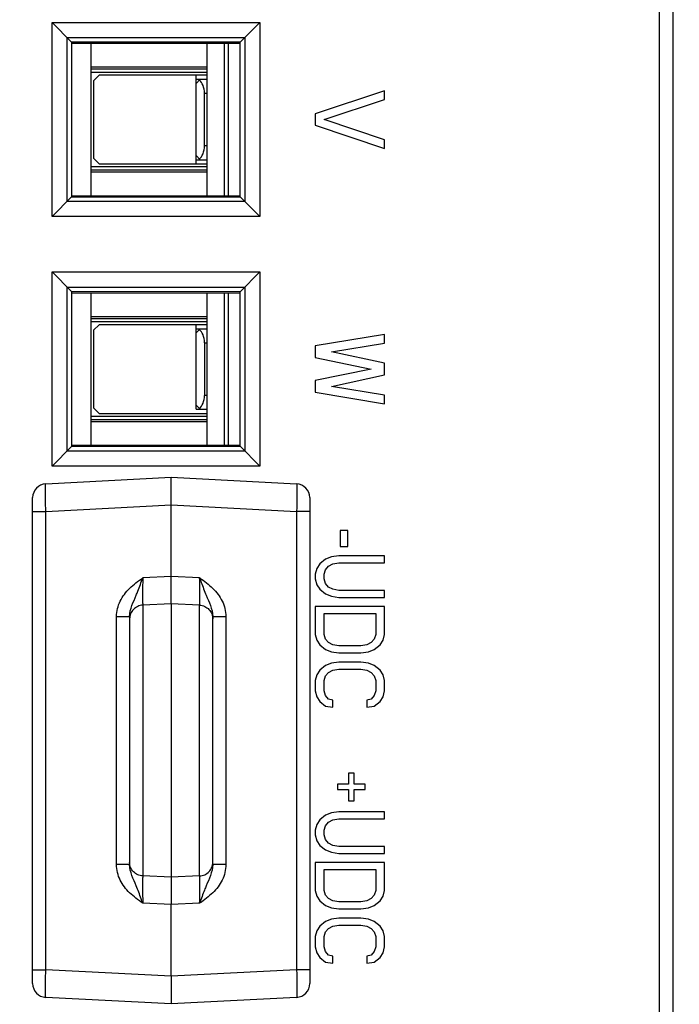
# Model space of a CAD drawing. Header units: millimetres. Extents: x 0 to 841, y 0 to 594.
# Tile 43 of 127: x 360 to 372, y 486 to 504. Entities that reach past the tile are written whole.
import ezdxf

# ---------------------------------------------------------------- set-up
doc = ezdxf.new("R2010")
doc.units = ezdxf.units.MM
doc.header["$LTSCALE"] = 46.255
doc.layers.get('0').update_dxf_attribs({"linetype": 'CONTINUOUS'})
for name, color, linetype in [('CHAMFERS', 7, 'CONTINUOUS'), ('DRAFTS', 7, 'CONTINUOUS'), ('ECAD_132B5722', 7, 'CONTINUOUS'), ('ROUNDS', 7, 'CONTINUOUS')]:
    doc.layers.add(name, color=color, linetype=linetype)
doc.styles.get("Standard").update_dxf_attribs({"font": 'txt', "width": 0.8})
doc.dimstyles.get("Standard").update_dxf_attribs({"dimtxt": 3.5, "dimasz": 3.5, "dimexe": 0.18, "dimexo": 0.0625, "dimgap": 0.09, "dimtad": 1, "dimdsep": 46, "dimtxsty": 'STANDARD', "dimblk": '_FILLED', "dimblk1": '_FILLED', "dimblk2": '_FILLED', "dimcen": 0.09, "dimclrt": 5, "dimadec": 0, "dimazin": 0, "dimtol": 1, "dimtp": 0.01, "dimtm": 0.01, "dimtfac": 1, "dimtofl": 0, "dimtmove": 0, "dimatfit": 3, "dimldrblk": '_FILLED', "dimfxl": 1, "dimtolj": 1, "dimarcsym": 0})

# ---------------------------------------------------------------- blocks, each defined once
blk = doc.blocks.new('_FILLED')
at = {"color": 0, "linetype": 'BYBLOCK'}
blk.add_solid([(0, 0), (-1, 0.1429), (-1, -0.1429)], dxfattribs=at)

msp = doc.modelspace()

# ---------------------------------------------------------------- linework, layer by layer
at = {"color": 7, "linetype": 'CONTINUOUS'}
for p, q in [((366.1912, 502.618), (364.9412, 502.2013)), ((366.1912, 502.4617), (366.1912, 502.618)), ((365.1008, 502.0971), (366.1912, 502.4617)), ((364.9412, 502.2013), (364.9412, 501.993)), ((364.9412, 501.993), (366.1912, 501.5763)), ((366.1912, 501.7326), (365.1008, 502.0971)), ((366.1912, 501.5763), (366.1912, 501.7326)), ((366.1912, 498.223), (364.9412, 498.0146)), ((365.2338, 497.9105), (366.1912, 498.0667)), ((366.1912, 498.0667), (366.1912, 498.223)), ((364.9412, 498.0146), (364.9412, 497.8063)), ((366.1912, 497.7021), (365.2338, 497.9105)), ((364.9412, 497.8063), (365.9519, 497.598)), ((366.1912, 497.4938), (366.1912, 497.7021)), ((365.9519, 497.598), (364.9412, 497.3896)), ((364.9412, 497.3896), (364.9412, 497.1813)), ((365.2338, 497.2855), (366.1912, 497.4938)), ((364.9412, 497.1813), (366.1912, 496.973)), ((366.1912, 497.1292), (365.2338, 497.2855)), ((366.1912, 496.973), (366.1912, 497.1292)), ((365.5263, 494.688), (365.3933, 494.688)), ((365.3933, 494.688), (365.3933, 494.3963)), ((365.5263, 494.3963), (365.5263, 494.688)), ((365.3933, 494.3963), (365.5263, 494.3963)), ((365.1274, 494.1671), (365.021, 494.0838)), ((365.2338, 494.2088), (365.1274, 494.1671)), ((365.3667, 494.2296), (365.2338, 494.2088)), ((366.1912, 494.2296), (365.3667, 494.2296)), ((366.1912, 494.1046), (366.1912, 494.2296)), ((364.9678, 494.0005), (364.9412, 493.8963)), ((365.021, 494.0838), (364.9678, 494.0005)), ((365.1008, 493.8963), (365.1274, 493.9796)), ((365.1274, 493.9796), (365.1806, 494.0421)), ((365.1806, 494.0421), (365.2604, 494.0838)), ((365.2604, 494.0838), (365.3667, 494.1046)), ((365.3667, 494.1046), (366.1912, 494.1046)), ((364.9412, 493.8963), (364.9412, 493.813)), ((364.9412, 493.813), (364.9678, 493.7088)), ((365.1008, 493.813), (365.1008, 493.8963)), ((365.1274, 493.7296), (365.1008, 493.813)), ((364.9678, 493.7088), (365.021, 493.6255)), ((365.021, 493.6255), (365.1274, 493.5421)), ((365.1806, 493.6671), (365.1274, 493.7296)), ((365.2604, 493.6255), (365.1806, 493.6671)), ((365.3667, 493.6046), (365.2604, 493.6255)), ((365.1274, 493.5421), (365.2338, 493.5005)), ((365.2338, 493.5005), (365.3667, 493.4796)), ((366.1912, 493.6046), (365.3667, 493.6046)), ((365.3667, 493.4796), (366.1912, 493.4796)), ((366.1912, 493.4796), (366.1912, 493.6046)), ((366.1912, 493.313), (364.9412, 493.313)), ((364.9412, 493.313), (364.9412, 492.813)), ((366.1912, 492.813), (366.1912, 493.313)), ((365.1008, 493.188), (366.0316, 493.188)), ((365.1008, 492.813), (365.1008, 493.188)), ((366.0316, 493.188), (366.0316, 492.813)), ((364.9412, 492.813), (364.9678, 492.7088)), ((365.1274, 492.7296), (365.1008, 492.813)), ((365.1806, 492.6671), (365.1274, 492.7296)), ((366.005, 492.7296), (365.9519, 492.6671)), ((366.0316, 492.813), (366.005, 492.7296)), ((366.1646, 492.7088), (366.1912, 492.813)), ((364.9678, 492.7088), (365.021, 492.6255)), ((365.021, 492.6255), (365.1274, 492.5421)), ((365.2604, 492.6255), (365.1806, 492.6671)), ((365.3667, 492.6046), (365.2604, 492.6255)), ((365.7657, 492.6046), (365.3667, 492.6046)), ((365.8721, 492.6255), (365.7657, 492.6046)), ((365.9519, 492.6671), (365.8721, 492.6255)), ((366.005, 492.5421), (366.1114, 492.6255)), ((366.1114, 492.6255), (366.1646, 492.7088)), ((365.1274, 492.5421), (365.2338, 492.5005)), ((365.2338, 492.5005), (365.3667, 492.4796)), ((365.3667, 492.4796), (365.7657, 492.4796)), ((365.7657, 492.4796), (365.8987, 492.5005)), ((365.8987, 492.5005), (366.005, 492.5421)), ((365.1274, 492.2505), (365.021, 492.1671)), ((365.2338, 492.2921), (365.1274, 492.2505)), ((365.3667, 492.313), (365.2338, 492.2921)), ((365.7657, 492.313), (365.3667, 492.313)), ((365.8987, 492.2921), (365.7657, 492.313)), ((366.005, 492.2505), (365.8987, 492.2921)), ((366.1114, 492.1671), (366.005, 492.2505)), ((364.9678, 492.0838), (364.9412, 491.9796)), ((365.021, 492.1671), (364.9678, 492.0838)), ((365.1008, 491.9796), (365.1274, 492.063)), ((365.1274, 492.063), (365.1806, 492.1255)), ((365.1806, 492.1255), (365.2604, 492.1671)), ((365.2604, 492.1671), (365.3667, 492.188)), ((365.3667, 492.188), (365.7657, 492.188)), ((365.7657, 492.188), (365.8721, 492.1671)), ((365.8721, 492.1671), (365.9519, 492.1255)), ((365.9519, 492.1255), (366.005, 492.063)), ((366.005, 492.063), (366.0316, 491.9796)), ((366.1646, 492.0838), (366.1114, 492.1671)), ((366.1912, 491.9796), (366.1646, 492.0838)), ((364.9412, 491.9796), (364.9412, 491.7921)), ((365.1008, 491.7921), (365.1008, 491.9796)), ((366.0316, 491.9796), (366.0316, 491.7921)), ((366.1912, 491.7921), (366.1912, 491.9796)), ((364.9412, 491.7921), (364.9678, 491.688)), ((364.9678, 491.688), (365.021, 491.6046)), ((365.1274, 491.7088), (365.1008, 491.7921)), ((365.1806, 491.6463), (365.1274, 491.7088)), ((366.005, 491.7088), (365.9519, 491.6463)), ((366.0316, 491.7921), (366.005, 491.7088)), ((366.1114, 491.6046), (366.1646, 491.688)), ((366.1646, 491.688), (366.1912, 491.7921)), ((365.021, 491.6046), (365.1274, 491.5213)), ((365.1274, 491.5213), (365.2604, 491.5005)), ((365.2604, 491.6255), (365.1806, 491.6463)), ((365.2604, 491.5005), (365.2604, 491.6255)), ((365.9519, 491.6463), (365.8721, 491.6255)), ((365.8721, 491.6255), (365.8721, 491.5005)), ((365.8721, 491.5005), (366.005, 491.5213)), ((366.005, 491.5213), (366.1114, 491.6046)), ((365.6412, 490.313), (365.5412, 490.313)), ((365.5412, 490.313), (365.5412, 490.113)), ((365.6412, 490.113), (365.6412, 490.313)), ((365.5412, 490.113), (365.3412, 490.113)), ((365.3412, 490.113), (365.3412, 490.013)), ((365.8412, 490.113), (365.6412, 490.113)), ((365.8412, 490.013), (365.8412, 490.113)), ((365.3412, 490.013), (365.5412, 490.013)), ((365.5412, 490.013), (365.5412, 489.813)), ((365.6412, 490.013), (365.8412, 490.013)), ((365.6412, 489.813), (365.6412, 490.013)), ((365.5412, 489.813), (365.6412, 489.813)), ((365.1274, 489.5505), (365.021, 489.4671)), ((365.2338, 489.5921), (365.1274, 489.5505)), ((365.3667, 489.613), (365.2338, 489.5921)), ((366.1912, 489.613), (365.3667, 489.613)), ((366.1912, 489.488), (366.1912, 489.613)), ((364.9678, 489.3838), (364.9412, 489.2796)), ((365.021, 489.4671), (364.9678, 489.3838)), ((365.1008, 489.2796), (365.1274, 489.363)), ((365.1274, 489.363), (365.1806, 489.4255)), ((365.1806, 489.4255), (365.2604, 489.4671)), ((365.2604, 489.4671), (365.3667, 489.488)), ((365.3667, 489.488), (366.1912, 489.488)), ((364.9412, 489.2796), (364.9412, 489.1963)), ((364.9412, 489.1963), (364.9678, 489.0921)), ((365.1008, 489.1963), (365.1008, 489.2796)), ((365.1274, 489.113), (365.1008, 489.1963)), ((364.9678, 489.0921), (365.021, 489.0088)), ((365.021, 489.0088), (365.1274, 488.9255)), ((365.1806, 489.0505), (365.1274, 489.113)), ((365.2604, 489.0088), (365.1806, 489.0505)), ((365.3667, 488.988), (365.2604, 489.0088)), ((365.1274, 488.9255), (365.2338, 488.8838)), ((365.2338, 488.8838), (365.3667, 488.863)), ((366.1912, 488.988), (365.3667, 488.988)), ((365.3667, 488.863), (366.1912, 488.863)), ((366.1912, 488.863), (366.1912, 488.988)), ((366.1912, 488.6963), (364.9412, 488.6963)), ((364.9412, 488.6963), (364.9412, 488.1963)), ((366.1912, 488.1963), (366.1912, 488.6963)), ((365.1008, 488.5713), (366.0316, 488.5713)), ((365.1008, 488.1963), (365.1008, 488.5713)), ((366.0316, 488.5713), (366.0316, 488.1963)), ((364.9412, 488.1963), (364.9678, 488.0921)), ((365.1274, 488.113), (365.1008, 488.1963)), ((365.1806, 488.0505), (365.1274, 488.113)), ((366.005, 488.113), (365.9519, 488.0505)), ((366.0316, 488.1963), (366.005, 488.113)), ((366.1646, 488.0921), (366.1912, 488.1963)), ((364.9678, 488.0921), (365.021, 488.0088)), ((365.021, 488.0088), (365.1274, 487.9255)), ((365.2604, 488.0088), (365.1806, 488.0505)), ((365.3667, 487.988), (365.2604, 488.0088)), ((365.7657, 487.988), (365.3667, 487.988)), ((365.8721, 488.0088), (365.7657, 487.988)), ((365.9519, 488.0505), (365.8721, 488.0088)), ((366.005, 487.9255), (366.1114, 488.0088)), ((366.1114, 488.0088), (366.1646, 488.0921)), ((365.1274, 487.9255), (365.2338, 487.8838)), ((365.2338, 487.8838), (365.3667, 487.863)), ((365.3667, 487.863), (365.7657, 487.863)), ((365.7657, 487.863), (365.8987, 487.8838)), ((365.8987, 487.8838), (366.005, 487.9255)), ((365.1274, 487.6338), (365.021, 487.5505)), ((365.2338, 487.6755), (365.1274, 487.6338)), ((365.3667, 487.6963), (365.2338, 487.6755)), ((365.7657, 487.6963), (365.3667, 487.6963)), ((365.8987, 487.6755), (365.7657, 487.6963)), ((366.005, 487.6338), (365.8987, 487.6755)), ((366.1114, 487.5505), (366.005, 487.6338)), ((364.9678, 487.4671), (364.9412, 487.363)), ((365.021, 487.5505), (364.9678, 487.4671)), ((365.1008, 487.363), (365.1274, 487.4463)), ((365.1274, 487.4463), (365.1806, 487.5088)), ((365.1806, 487.5088), (365.2604, 487.5505)), ((365.2604, 487.5505), (365.3667, 487.5713)), ((365.3667, 487.5713), (365.7657, 487.5713)), ((365.7657, 487.5713), (365.8721, 487.5505)), ((365.8721, 487.5505), (365.9519, 487.5088)), ((365.9519, 487.5088), (366.005, 487.4463)), ((366.005, 487.4463), (366.0316, 487.363)), ((366.1646, 487.4671), (366.1114, 487.5505)), ((366.1912, 487.363), (366.1646, 487.4671)), ((364.9412, 487.363), (364.9412, 487.1755)), ((365.1008, 487.1755), (365.1008, 487.363)), ((366.0316, 487.363), (366.0316, 487.1755)), ((366.1912, 487.1755), (366.1912, 487.363)), ((364.9412, 487.1755), (364.9678, 487.0713)), ((364.9678, 487.0713), (365.021, 486.988)), ((365.1274, 487.0921), (365.1008, 487.1755)), ((365.1806, 487.0296), (365.1274, 487.0921)), ((366.005, 487.0921), (365.9519, 487.0296)), ((366.0316, 487.1755), (366.005, 487.0921)), ((366.1114, 486.988), (366.1646, 487.0713)), ((366.1646, 487.0713), (366.1912, 487.1755)), ((365.021, 486.988), (365.1274, 486.9046)), ((365.1274, 486.9046), (365.2604, 486.8838)), ((365.2604, 487.0088), (365.1806, 487.0296)), ((365.2604, 486.8838), (365.2604, 487.0088)), ((365.9519, 487.0296), (365.8721, 487.0088)), ((365.8721, 487.0088), (365.8721, 486.8838)), ((365.8721, 486.8838), (366.005, 486.9046)), ((366.005, 486.9046), (366.1114, 486.988))]:
    msp.add_line(p, q, dxfattribs=at)
at = {"layer": 'CHAMFERS', "color": 7, "linetype": 'CONTINUOUS'}
for p, q in [((360.1912, 500.348), (360.1912, 503.848)), ((360.5441, 503.4951), (360.1912, 503.848)), ((360.1912, 503.848), (363.9412, 503.848)), ((363.5837, 503.4904), (363.9412, 503.848)), ((363.9412, 503.848), (363.9412, 500.348)), ((360.463, 500.6198), (360.463, 503.5762)), ((360.463, 503.5762), (363.6694, 503.5762)), ((363.6694, 503.5762), (363.6694, 500.6198)), ((360.1912, 500.348), (360.5441, 500.7009)), ((363.6694, 500.6198), (360.463, 500.6198)), ((363.5837, 500.7055), (363.9412, 500.348)), ((363.9412, 500.348), (360.1912, 500.348)), ((360.1912, 495.848), (360.1912, 499.348)), ((360.1912, 499.348), (363.9412, 499.348)), ((360.5441, 498.9951), (360.1912, 499.348)), ((363.5837, 498.9904), (363.9412, 499.348)), ((363.9412, 499.348), (363.9412, 495.848)), ((360.463, 496.1198), (360.463, 499.0762)), ((360.463, 499.0762), (363.6694, 499.0762)), ((363.6694, 499.0762), (363.6694, 496.1198)), ((360.1912, 495.848), (360.5441, 496.2009)), ((363.6694, 496.1198), (360.463, 496.1198)), ((363.5837, 496.2055), (363.9412, 495.848)), ((363.9412, 495.848), (360.1912, 495.848))]:
    msp.add_line(p, q, dxfattribs=at)
at = {"layer": 'DRAFTS', "color": 7, "linetype": 'CONTINUOUS'}
for p, q in [((360.5441, 503.4951), (360.5441, 500.7009)), ((363.5837, 503.4904), (360.5441, 503.4951)), ((363.5837, 500.7055), (363.5837, 503.4904)), ((360.5441, 500.7009), (363.5837, 500.7055)), ((360.5441, 498.9951), (360.5441, 496.2009)), ((363.5837, 498.9904), (360.5441, 498.9951)), ((363.5837, 496.2055), (363.5837, 498.9904)), ((360.5441, 496.2009), (363.5837, 496.2055))]:
    msp.add_line(p, q, dxfattribs=at)
at = {"layer": 'ECAD_132B5722', "color": 7, "linetype": 'CONTINUOUS'}
for p, q in [((360.5441, 503.473), (363.5837, 503.473)), ((360.8912, 503.473), (360.8912, 500.723)), ((362.9912, 500.723), (362.9912, 503.473)), ((362.9912, 503.0419), (360.8912, 503.0419)), ((360.8912, 503.0117), (362.9912, 503.0117)), ((362.9912, 502.948), (360.8912, 502.948)), ((360.9412, 502.798), (361.0412, 502.898)), ((362.9912, 502.898), (361.0412, 502.898)), ((362.7912, 501.298), (362.7912, 502.898)), ((360.9412, 502.798), (360.9412, 501.398)), ((362.7912, 502.748), (362.8662, 502.823)), ((362.7912, 502.823), (362.9912, 502.823)), ((362.9412, 501.623), (362.9412, 502.573)), ((362.8662, 501.373), (362.7912, 501.448)), ((361.0412, 501.298), (360.9412, 501.398)), ((361.0412, 501.298), (362.9912, 501.298)), ((362.7912, 501.373), (362.9912, 501.373)), ((360.8912, 501.248), (362.9912, 501.248)), ((362.9912, 501.1842), (360.8912, 501.1842)), ((360.8912, 501.154), (362.9912, 501.154)), ((360.5441, 500.723), (363.5837, 500.723)), ((360.5441, 498.973), (363.5837, 498.973)), ((360.8912, 498.973), (360.8912, 496.223)), ((362.9912, 496.223), (362.9912, 498.973)), ((362.9912, 498.5419), (360.8912, 498.5419)), ((360.8912, 498.5117), (362.9912, 498.5117)), ((362.9912, 498.448), (360.8912, 498.448)), ((360.9412, 498.298), (361.0412, 498.398)), ((360.9412, 498.298), (360.9412, 496.898)), ((362.9912, 498.398), (361.0412, 498.398)), ((362.7912, 496.873), (362.7912, 498.398)), ((362.8662, 498.323), (362.7912, 498.248)), ((362.7912, 498.323), (362.9912, 498.323)), ((362.9412, 498.073), (362.9412, 497.123)), ((361.0412, 496.798), (360.9412, 496.898)), ((362.7912, 496.948), (362.8662, 496.873)), ((362.7912, 496.873), (362.9912, 496.873)), ((360.8912, 496.748), (362.9912, 496.748)), ((362.9912, 496.6842), (360.8912, 496.6842)), ((360.8912, 496.654), (362.9912, 496.654)), ((361.0412, 496.798), (362.9912, 496.798)), ((360.5441, 496.223), (363.5837, 496.223))]:
    msp.add_line(p, q, dxfattribs=at)
at = {"layer": 'ECAD_132B5722', "color": 9, "linetype": 'CONTINUOUS'}
for p, q in [((363.2946, 503.473), (363.2946, 500.723)), ((363.3712, 503.473), (363.3712, 500.723)), ((362.9412, 502.573), (362.9912, 502.573)), ((362.9912, 501.623), (362.9412, 501.623)), ((363.2946, 498.973), (363.2946, 496.223)), ((363.3712, 498.973), (363.3712, 496.223)), ((362.9412, 498.073), (362.9912, 498.073)), ((362.9912, 497.123), (362.9412, 497.123))]:
    msp.add_line(p, q, dxfattribs=at)
at = {"layer": 'ECAD_132B5722', "color": 7, "linetype": 'CONTINUOUS'}
for centre, start_param, end_param in [((362.7969, 502.573), -1.5707963, -0.3709984), ((362.7969, 501.623), -2.7705942, -1.5707963), ((362.7969, 498.073), -1.5707963, -0.3709984), ((362.7969, 497.123), -2.7705942, -1.5707963)]:
    msp.add_ellipse(centre, major_axis=(0, 0.25), ratio=0.5773503, start_param=start_param, end_param=end_param, dxfattribs=at)
at = {"layer": 'ROUNDS', "color": 9, "linetype": 'CONTINUOUS'}
for p, q in [((371.1509, 485.1617), (371.1509, 510.0342)), ((371.4005, 485.4108), (371.4005, 509.7852)), ((360.0781, 495.0301), (362.3412, 495.1487)), ((362.3412, 495.1487), (364.6043, 495.0301)), ((359.8412, 495.0301), (360.0781, 495.0301)), ((360.0781, 486.7659), (360.0781, 495.0301)), ((364.8412, 495.0301), (364.6043, 495.0301)), ((364.6043, 495.0301), (364.6043, 486.7659)), ((362.3412, 493.8554), (361.8282, 493.8327)), ((362.8542, 493.8327), (362.3412, 493.8554)), ((362.3412, 493.3631), (361.8281, 493.3396)), ((361.8281, 493.3396), (361.8281, 488.4563)), ((362.8543, 493.3396), (362.3412, 493.3631)), ((362.8543, 488.4563), (362.8543, 493.3396)), ((361.3543, 488.6602), (361.3543, 493.1357)), ((361.3543, 493.1357), (361.5912, 493.1357)), ((363.0912, 493.1357), (363.3281, 493.1357)), ((363.3281, 493.1357), (363.3281, 488.6602)), ((361.5912, 488.6602), (361.3543, 488.6602)), ((363.3281, 488.6602), (363.0912, 488.6602)), ((362.3412, 488.4329), (361.8281, 488.4563)), ((362.8543, 488.4563), (362.3412, 488.4329)), ((362.3412, 487.9405), (361.8282, 487.9632)), ((362.8542, 487.9632), (362.3412, 487.9405)), ((359.8412, 486.7659), (360.0781, 486.7659)), ((362.3412, 486.6473), (360.0781, 486.7659)), ((364.6043, 486.7659), (362.3412, 486.6473)), ((364.8412, 486.7659), (364.6043, 486.7659))]:
    msp.add_line(p, q, dxfattribs=at)
at = {"layer": 'ROUNDS', "color": 7, "linetype": 'CONTINUOUS'}
for p, q in [((360.0781, 495.5294), (362.3412, 495.648)), ((362.3412, 495.648), (364.6043, 495.5294)), ((362.3412, 495.1487), (362.3412, 495.648)), ((359.8412, 486.5162), (359.8412, 495.2797)), ((364.8412, 495.2797), (364.8412, 486.5162)), ((362.3412, 493.8554), (362.3412, 495.1487)), ((362.3412, 493.3631), (362.3412, 493.8554)), ((362.3412, 493.3631), (362.3412, 488.4329)), ((361.5912, 493.1357), (361.5912, 488.6602)), ((363.0912, 488.6602), (363.0912, 493.1357)), ((362.3412, 488.4329), (362.3412, 487.9405)), ((362.3412, 486.6473), (362.3412, 487.9405)), ((362.3412, 486.6473), (362.3412, 486.148)), ((362.3412, 486.148), (360.0781, 486.2666)), ((364.6043, 486.2666), (362.3412, 486.148))]:
    msp.add_line(p, q, dxfattribs=at)
for centre, start, end in [((360.0912, 495.2797), 93, 180), ((364.5912, 495.2797), 0, 87), ((360.0912, 486.5162), 180, 267), ((364.5912, 486.5162), 273, 360)]:
    msp.add_arc(centre, 0.25, start, end, dxfattribs=at)
at = {"layer": 'ROUNDS', "color": 9, "linetype": 'CONTINUOUS'}
for points, knots in [([(360.0781, 495.0301), (360.0773, 495.0625), (360.0758, 495.1261), (360.0741, 495.2186), (360.073, 495.3037), (360.0726, 495.3784), (360.0729, 495.4327), (360.0735, 495.4688), (360.074, 495.4898), (360.0748, 495.506), (360.0755, 495.5186), (360.0767, 495.5246), (360.0772, 495.5293), (360.0781, 495.5294)], [0, 0, 0, 0, 0.1948152, 0.3821663, 0.5547864, 0.7061254, 0.8303614, 0.8807948, 0.9227662, 0.9558864, 0.979858, 0.9944935, 1, 1, 1, 1]), ([(364.6043, 495.5294), (364.6052, 495.5293), (364.6058, 495.5246), (364.6069, 495.5186), (364.6076, 495.506), (364.6084, 495.4898), (364.609, 495.4688), (364.6096, 495.4327), (364.6098, 495.3784), (364.6094, 495.3037), (364.6083, 495.2186), (364.6066, 495.1261), (364.6051, 495.0625), (364.6043, 495.0301)], [0, 0, 0, 0, 0.0055065, 0.020142, 0.0441136, 0.0772338, 0.1192052, 0.1696386, 0.2938746, 0.4452136, 0.6178337, 0.8051848, 1, 1, 1, 1]), ([(361.7097, 493.5174), (361.7201, 493.5425), (361.7622, 493.6466), (361.7998, 493.7524), (361.8281, 493.8326)], [0, 0, 0, 0, 0.2423967, 1, 1, 1, 1]), ([(361.8281, 493.8327), (361.8269, 493.7751), (361.8249, 493.6671), (361.8238, 493.522), (361.8242, 493.4223), (361.8261, 493.366), (361.8271, 493.3468), (361.8281, 493.3396)], [0, 0, 0, 0, 0.3501255, 0.6571742, 0.8830207, 0.9563154, 1, 1, 1, 1]), ([(362.8543, 493.3396), (362.8553, 493.3468), (362.8564, 493.366), (362.8583, 493.4223), (362.8586, 493.522), (362.8575, 493.6671), (362.8556, 493.7751), (362.8543, 493.8327)], [0, 0, 0, 0, 0.0436846, 0.1169793, 0.3428258, 0.6498745, 1, 1, 1, 1]), ([(362.8543, 493.8326), (362.8639, 493.8055), (362.9012, 493.6997), (362.9408, 493.5946), (362.9728, 493.5174)], [0, 0, 0, 0, 0.2559468, 1, 1, 1, 1]), ([(361.3543, 493.1357), (361.3543, 493.2307), (361.4033, 493.4229), (361.5232, 493.5756), (361.5912, 493.6423)], [0, 0, 0, 0, 0.4991831, 1, 1, 1, 1]), ([(363.0912, 493.6423), (363.1592, 493.5756), (363.2791, 493.4229), (363.3281, 493.2307), (363.3281, 493.1357)], [0, 0, 0, 0, 0.5008159, 1, 1, 1, 1]), ([(361.5912, 493.1357), (361.5912, 493.203), (361.6288, 493.3352), (361.6843, 493.456), (361.7097, 493.5174)], [0, 0, 0, 0, 0.5030419, 1, 1, 1, 1]), ([(362.9728, 493.5174), (362.9981, 493.456), (363.0537, 493.3352), (363.0912, 493.203), (363.0912, 493.1357)], [0, 0, 0, 0, 0.4969584, 1, 1, 1, 1]), ([(361.8281, 493.3396), (361.7967, 493.338), (361.7341, 493.3228), (361.6557, 493.2673), (361.6034, 493.1871), (361.5912, 493.1242), (361.5912, 493.0932)], [0, 0, 0, 0, 0.2514997, 0.5020424, 0.751402, 1, 1, 1, 1]), ([(362.8543, 493.3396), (362.8857, 493.338), (362.9484, 493.3228), (363.0268, 493.2673), (363.079, 493.1871), (363.0912, 493.1242), (363.0912, 493.0932)], [0, 0, 0, 0, 0.2514997, 0.5020424, 0.751402, 1, 1, 1, 1]), ([(361.5912, 488.1536), (361.5232, 488.2204), (361.4033, 488.373), (361.3543, 488.5652), (361.3543, 488.6602)], [0, 0, 0, 0, 0.5008165, 1, 1, 1, 1]), ([(361.8281, 488.4563), (361.7967, 488.4579), (361.7341, 488.4731), (361.6557, 488.5286), (361.6034, 488.6088), (361.5912, 488.6717), (361.5912, 488.7028)], [0, 0, 0, 0, 0.2514997, 0.5020424, 0.751402, 1, 1, 1, 1]), ([(361.7097, 488.2785), (361.6843, 488.34), (361.6288, 488.4608), (361.5912, 488.5929), (361.5912, 488.6602)], [0, 0, 0, 0, 0.4969581, 1, 1, 1, 1]), ([(362.8543, 488.4563), (362.8857, 488.4579), (362.9484, 488.4731), (363.0268, 488.5286), (363.079, 488.6088), (363.0912, 488.6717), (363.0912, 488.7028)], [0, 0, 0, 0, 0.2514997, 0.5020424, 0.751402, 1, 1, 1, 1]), ([(363.0912, 488.6602), (363.0912, 488.5929), (363.0537, 488.4608), (362.9981, 488.34), (362.9728, 488.2785)], [0, 0, 0, 0, 0.5030423, 1, 1, 1, 1]), ([(363.3281, 488.6602), (363.3281, 488.5652), (363.2791, 488.373), (363.1592, 488.2204), (363.0912, 488.1536)], [0, 0, 0, 0, 0.4991825, 1, 1, 1, 1]), ([(361.8281, 488.4563), (361.8271, 488.4492), (361.8261, 488.4299), (361.8242, 488.3736), (361.8238, 488.274), (361.8249, 488.1288), (361.8269, 488.0208), (361.8281, 487.9632)], [0, 0, 0, 0, 0.0436847, 0.1169795, 0.3428264, 0.6498751, 1, 1, 1, 1]), ([(362.8543, 487.9632), (362.8556, 488.0208), (362.8575, 488.1288), (362.8586, 488.274), (362.8583, 488.3736), (362.8564, 488.4299), (362.8553, 488.4492), (362.8543, 488.4563)], [0, 0, 0, 0, 0.3501249, 0.6571736, 0.8830205, 0.9563153, 1, 1, 1, 1]), ([(361.8281, 487.9633), (361.8186, 487.9904), (361.7813, 488.0963), (361.7417, 488.2014), (361.7097, 488.2785)], [0, 0, 0, 0, 0.2559672, 1, 1, 1, 1]), ([(362.9728, 488.2785), (362.9623, 488.2534), (362.9202, 488.1493), (362.8826, 488.0435), (362.8543, 487.9633)], [0, 0, 0, 0, 0.2424331, 1, 1, 1, 1]), ([(360.0781, 486.2666), (360.0772, 486.2666), (360.0767, 486.2713), (360.0755, 486.2773), (360.0748, 486.29), (360.074, 486.3061), (360.0735, 486.3272), (360.0729, 486.3632), (360.0726, 486.4175), (360.073, 486.4922), (360.0741, 486.5774), (360.0758, 486.6698), (360.0773, 486.7334), (360.0781, 486.7659)], [0, 0, 0, 0, 0.0055065, 0.020142, 0.0441136, 0.0772338, 0.1192052, 0.1696386, 0.2938746, 0.4452136, 0.6178337, 0.8051848, 1, 1, 1, 1]), ([(364.6043, 486.7659), (364.6051, 486.7334), (364.6066, 486.6698), (364.6083, 486.5774), (364.6094, 486.4922), (364.6098, 486.4175), (364.6096, 486.3632), (364.609, 486.3272), (364.6084, 486.3061), (364.6076, 486.29), (364.6069, 486.2773), (364.6058, 486.2713), (364.6052, 486.2666), (364.6043, 486.2666)], [0, 0, 0, 0, 0.1948152, 0.3821663, 0.5547864, 0.7061254, 0.8303614, 0.8807948, 0.9227662, 0.9558864, 0.979858, 0.9944935, 1, 1, 1, 1])]:
    msp.add_open_spline(points, degree=3, knots=knots, dxfattribs=at)
for points in [[(361.5912, 493.6423), (361.6636, 493.7133), (361.7456, 493.774), (361.8282, 493.8327)], [(362.8542, 493.8327), (362.9368, 493.774), (363.0189, 493.7133), (363.0912, 493.6423)], [(361.8282, 487.9632), (361.7456, 488.022), (361.6636, 488.0827), (361.5912, 488.1536)], [(363.0912, 488.1536), (363.0189, 488.0827), (362.9368, 488.022), (362.8542, 487.9632)]]:
    msp.add_open_spline(points, degree=3, dxfattribs=at)

# ---------------------------------------------------------------- leaders
at = {"color": 2, "linetype": 'CONTINUOUS'}
msp.add_leader([(354.5344, 499.4032), (371.2613, 538.7233), (377.2613, 538.7233)], dimstyle='STANDARD', override={"dimtad": 0}, dxfattribs=at)

doc.saveas('drawing.dxf')
